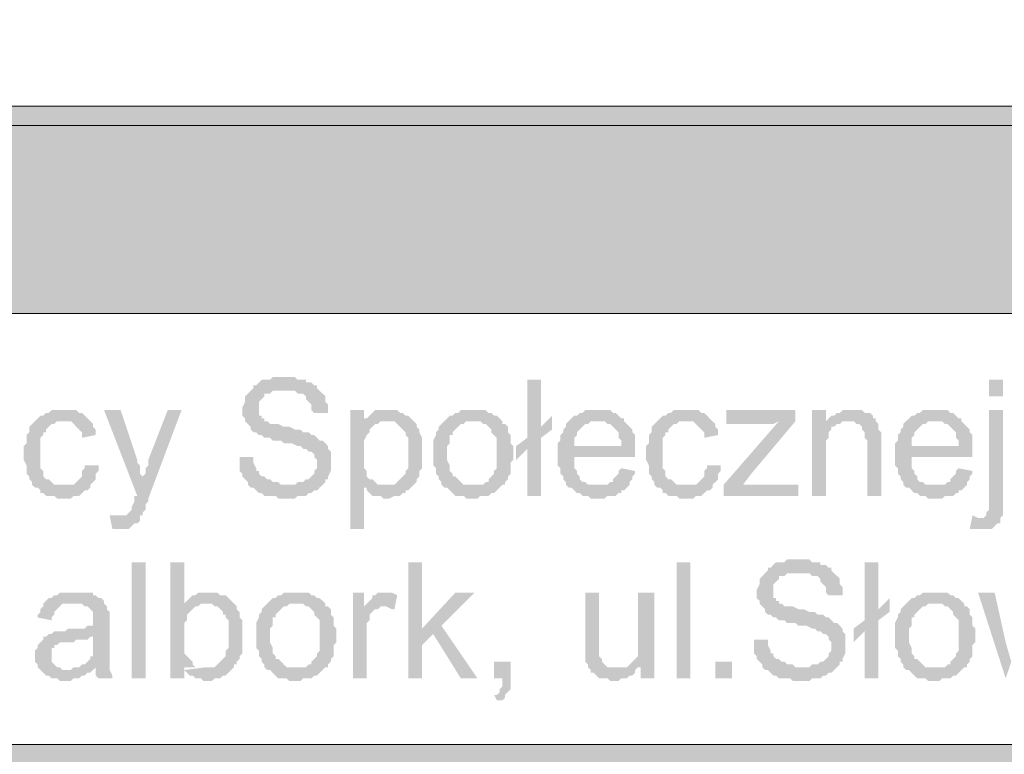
# Model space of a CAD drawing. Header units: millimetres. Extents: x -1147 to 4913, y -2332 to 921.
# Tile 87 of 119: x 4130 to 4206, y -2067 to -2011. Entities that reach past the tile are written whole.
import ezdxf

# ---------------------------------------------------------------- set-up
doc = ezdxf.new("R2010")
doc.units = ezdxf.units.MM
doc.header["$LTSCALE"] = 0.2
doc.layers.add('C00-00-00', color=7, linetype='Continuous')
doc.layers.add('CF7-FB-F5', color=7, linetype='Continuous', true_color=0xf7fbf5)

msp = doc.modelspace()

# ---------------------------------------------------------------- hatches: boundary and pattern name
at = {"layer": 'C00-00-00'}
h = msp.add_hatch(color=256, dxfattribs=at)
h.dxf.hatch_style = 2
h.paths.add_polyline_path([(4061.847, -2017.178), (4061.847, -2018.66), (4876.764, -2018.66)])
h = msp.add_hatch(color=256, dxfattribs=at)
h.dxf.hatch_style = 2
h.paths.add_polyline_path([(4061.847, -2017.178), (4876.764, -2017.178), (4876.764, -2018.66)])
h = msp.add_hatch(color=256, dxfattribs=at)
h.dxf.hatch_style = 2
h.paths.add_polyline_path([(4063.328, -2018.66), (4063.328, -2033.054), (4261.873, -2033.054)])
h = msp.add_hatch(color=256, dxfattribs=at)
h.dxf.hatch_style = 2
h.paths.add_polyline_path([(4063.328, -2018.66), (4261.873, -2018.66), (4261.873, -2033.054)])
h = msp.add_hatch(color=256, dxfattribs=at)
h.dxf.hatch_style = 2
h.paths.add_polyline_path([(4150.533, -2037.921), (4149.687, -2037.921), (4149.478, -2038.134), (4148.84, -2038.134), (4148.631, -2038.344), (4148.419, -2038.557), (4148.206, -2038.557), (4148.206, -2038.768), (4147.997, -2038.98), (4147.785, -2039.191), (4147.572, -2039.404), (4147.572, -2039.827), (4147.359, -2040.249), (4147.359, -2040.885), (4147.572, -2041.096), (4147.572, -2041.308), (4147.785, -2041.519), (4147.997, -2041.732), (4147.997, -2041.943), (4148.206, -2042.155), (4148.419, -2042.155), (4148.631, -2042.366), (4148.84, -2042.366), (4149.053, -2042.579), (4149.478, -2042.579), (4149.687, -2042.79), (4150.325, -2042.79), (4150.533, -2043.002), (4151.172, -2043.002), (4151.593, -2043.213), (4151.806, -2043.213), (4152.018, -2043.426), (4152.227, -2043.426), (4152.44, -2043.637), (4152.652, -2043.637), (4152.861, -2043.848), (4152.861, -2044.06), (4153.074, -2044.271), (4153.074, -2044.694), (4153.074, -2044.907), (4152.861, -2045.118), (4152.861, -2045.33), (4152.652, -2045.541), (4152.44, -2045.754), (4152.227, -2045.754), (4152.018, -2045.965), (4151.593, -2045.965), (4151.38, -2046.177), (4147.785, -2046.177), (4147.997, -2046.388), (4148.206, -2046.388), (4148.419, -2046.601), (4148.631, -2046.812), (4148.84, -2046.812), (4149.053, -2047.024), (4149.899, -2047.024), (4150.112, -2047.235), (4151.38, -2047.235), (4151.593, -2047.024), (4152.227, -2047.024), (4152.44, -2046.812), (4152.652, -2046.812), (4152.861, -2046.601), (4153.074, -2046.601), (4153.286, -2046.388), (4153.499, -2046.177), (4153.712, -2045.965), (4153.712, -2045.754), (4153.92, -2045.754), (4153.92, -2045.541), (4154.133, -2045.118), (4154.133, -2044.483), (4154.133, -2043.637), (4153.92, -2043.426), (4153.92, -2043.213), (4153.712, -2043.002), (4153.499, -2042.79), (4153.286, -2042.79), (4153.074, -2042.579), (4152.861, -2042.366), (4152.652, -2042.366), (4152.44, -2042.155), (4152.018, -2042.155), (4151.806, -2041.943), (4151.38, -2041.943), (4150.959, -2041.732), (4150.533, -2041.732), (4150.112, -2041.519), (4149.478, -2041.519), (4149.265, -2041.308), (4149.053, -2041.308), (4149.053, -2041.096), (4148.84, -2041.096), (4148.84, -2040.885), (4148.631, -2040.885), (4148.631, -2040.249), (4148.631, -2039.827), (4148.84, -2039.615), (4149.053, -2039.404), (4149.053, -2039.191), (4149.478, -2039.191), (4149.687, -2038.98), (4153.286, -2038.98), (4153.074, -2038.768), (4153.074, -2038.557), (4152.861, -2038.557), (4152.652, -2038.344), (4152.227, -2038.344), (4152.227, -2038.134), (4151.593, -2038.134), (4151.38, -2037.921), (4150.746, -2037.921)])
h = msp.add_hatch(color=256, dxfattribs=at)
h.dxf.hatch_style = 2
h.paths.add_polyline_path([(4170.221, -2038.134), (4169.162, -2038.134), (4169.162, -2042.579), (4168.315, -2043.213), (4169.162, -2043.426), (4169.162, -2047.024), (4170.221, -2047.024), (4170.221, -2042.579), (4171.068, -2041.943), (4170.221, -2041.732)])
h = msp.add_hatch(color=256, dxfattribs=at)
h.dxf.hatch_style = 2
h.paths.add_polyline_path([(4205.567, -2039.404), (4205.567, -2038.133), (4204.509, -2038.133), (4204.509, -2039.404)])
h = msp.add_hatch(color=256, dxfattribs=at)
h.dxf.hatch_style = 2
h.paths.add_polyline_path([(4153.286, -2038.98), (4150.533, -2038.98), (4151.38, -2038.98), (4151.593, -2039.191), (4152.018, -2039.191), (4152.227, -2039.404), (4152.227, -2039.615), (4152.44, -2039.827), (4152.652, -2040.038), (4152.652, -2040.462), (4152.861, -2040.673), (4153.92, -2040.673), (4153.92, -2040.038), (4153.712, -2039.827), (4153.712, -2039.404), (4153.499, -2039.191)])
h = msp.add_hatch(color=256, dxfattribs=at)
h.dxf.hatch_style = 2
h.paths.add_polyline_path([(4133.603, -2040.462), (4132.756, -2040.462), (4132.543, -2040.673), (4132.331, -2040.673), (4132.118, -2040.885), (4131.909, -2040.885), (4131.697, -2041.096), (4131.484, -2041.308), (4131.271, -2041.519), (4131.063, -2041.732), (4131.063, -2042.155), (4130.85, -2042.366), (4130.85, -2043.002), (4130.637, -2043.213), (4130.637, -2044.271), (4130.85, -2044.694), (4130.85, -2045.33), (4131.063, -2045.541), (4131.063, -2045.754), (4131.271, -2045.965), (4131.271, -2046.177), (4131.484, -2046.388), (4133.603, -2046.177), (4132.965, -2046.177), (4132.756, -2045.965), (4132.543, -2045.754), (4132.331, -2045.754), (4132.118, -2045.541), (4132.118, -2045.118), (4131.909, -2044.907), (4131.909, -2042.579), (4132.118, -2042.366), (4132.118, -2042.155), (4132.331, -2042.155), (4132.331, -2041.943), (4132.543, -2041.732), (4132.756, -2041.519), (4132.965, -2041.519), (4133.177, -2041.308), (4135.718, -2041.308), (4135.509, -2041.096), (4135.296, -2040.885), (4135.084, -2040.673), (4134.871, -2040.673), (4134.658, -2040.462), (4134.024, -2040.462)])
h = msp.add_hatch(color=256, dxfattribs=at)
h.dxf.hatch_style = 2
h.paths.add_polyline_path([(4138.049, -2040.462), (4136.777, -2040.462), (4139.317, -2047.024), (4139.739, -2045.754), (4139.739, -2045.541), (4139.53, -2045.33), (4139.53, -2044.694), (4139.317, -2044.483), (4139.317, -2044.271)])
h = msp.add_hatch(color=256, dxfattribs=at)
h.dxf.hatch_style = 2
h.paths.add_polyline_path([(4142.704, -2040.462), (4141.645, -2040.462), (4140.164, -2044.271), (4140.164, -2044.694), (4139.951, -2044.907), (4139.951, -2045.33), (4139.739, -2045.541), (4139.739, -2045.754), (4139.317, -2047.024), (4139.105, -2047.024), (4139.105, -2047.446), (4138.892, -2047.869), (4138.892, -2048.082), (4138.683, -2048.293), (4138.471, -2048.505), (4137.837, -2048.505), (4139.739, -2048.505), (4139.739, -2048.293), (4139.951, -2048.082), (4139.951, -2047.658), (4140.164, -2047.446), (4140.164, -2047.235)])
h = msp.add_hatch(color=256, dxfattribs=at)
h.dxf.hatch_style = 2
h.paths.add_polyline_path([(4156.673, -2040.462), (4155.618, -2040.462), (4155.618, -2049.563), (4156.673, -2049.563), (4156.673, -2046.388), (4158.367, -2046.177), (4157.733, -2046.177), (4157.52, -2045.965), (4157.307, -2045.754), (4157.099, -2045.754), (4156.886, -2045.541), (4156.886, -2045.118), (4156.673, -2044.907), (4156.673, -2043.848), (4156.673, -2042.79), (4156.886, -2042.366), (4157.099, -2042.155), (4157.099, -2041.943), (4157.307, -2041.732), (4157.52, -2041.519), (4157.733, -2041.519), (4156.673, -2041.308)])
h = msp.add_hatch(color=256, dxfattribs=at)
h.dxf.hatch_style = 2
h.paths.add_polyline_path([(4158.367, -2040.462), (4157.52, -2040.462), (4157.307, -2040.673), (4157.099, -2040.885), (4156.886, -2041.096), (4156.673, -2041.096), (4158.367, -2041.308), (4159.001, -2041.308), (4159.213, -2041.519), (4159.426, -2041.732), (4159.635, -2041.943), (4159.847, -2042.155), (4159.847, -2042.366), (4160.06, -2042.579), (4160.06, -2044.907), (4159.847, -2045.118), (4159.847, -2045.33), (4159.635, -2045.541), (4159.426, -2045.754), (4159.213, -2045.965), (4159.001, -2046.177), (4158.367, -2046.177), (4156.673, -2046.388), (4156.886, -2046.388), (4156.886, -2046.601), (4157.099, -2046.812), (4157.307, -2047.024), (4157.945, -2047.024), (4158.154, -2047.235), (4158.579, -2047.235), (4159.001, -2047.024), (4159.426, -2047.024), (4159.635, -2046.812), (4159.847, -2046.812), (4159.847, -2046.601), (4160.06, -2046.601), (4160.273, -2046.388), (4160.481, -2046.177), (4160.694, -2045.965), (4160.694, -2045.754), (4160.907, -2045.541), (4160.907, -2045.118), (4161.12, -2044.907), (4161.12, -2043.637), (4161.12, -2042.579), (4160.907, -2042.155), (4160.907, -2041.943), (4160.694, -2041.732), (4160.694, -2041.519), (4160.481, -2041.308), (4160.273, -2041.096), (4160.06, -2040.885), (4159.847, -2040.885), (4159.635, -2040.673), (4159.426, -2040.673), (4159.213, -2040.462), (4158.792, -2040.462)])
h = msp.add_hatch(color=256, dxfattribs=at)
h.dxf.hatch_style = 2
h.paths.add_polyline_path([(4164.928, -2040.462), (4164.081, -2040.462), (4163.873, -2040.673), (4163.66, -2040.673), (4163.447, -2040.885), (4163.234, -2040.885), (4163.022, -2041.096), (4162.813, -2041.308), (4165.566, -2041.308), (4165.775, -2041.519), (4165.987, -2041.519), (4166.2, -2041.732), (4166.409, -2041.943), (4166.409, -2042.155), (4166.621, -2042.366), (4166.834, -2042.579), (4166.834, -2043.848), (4166.834, -2044.907), (4166.621, -2045.118), (4166.621, -2045.33), (4166.409, -2045.541), (4166.2, -2045.754), (4166.2, -2045.965), (4165.987, -2045.965), (4165.775, -2046.177), (4164.928, -2046.177), (4162.813, -2046.388), (4163.022, -2046.388), (4163.234, -2046.601), (4163.447, -2046.812), (4163.66, -2047.024), (4164.294, -2047.024), (4164.507, -2047.235), (4165.353, -2047.235), (4165.566, -2047.024), (4166.2, -2047.024), (4166.409, -2046.812), (4166.621, -2046.812), (4166.834, -2046.601), (4167.047, -2046.388), (4167.255, -2046.177), (4167.468, -2046.177), (4167.468, -2045.965), (4167.681, -2045.754), (4167.681, -2045.541), (4167.893, -2045.33), (4167.893, -2044.483), (4168.102, -2044.271), (4168.102, -2043.213), (4167.893, -2043.002), (4167.893, -2042.366), (4167.681, -2042.155), (4167.681, -2041.732), (4167.468, -2041.519), (4167.255, -2041.519), (4167.255, -2041.308), (4167.047, -2041.096), (4166.834, -2040.885), (4166.621, -2040.885), (4166.409, -2040.673), (4166.2, -2040.673), (4165.987, -2040.462), (4165.353, -2040.462)])
h = msp.add_hatch(color=256, dxfattribs=at)
h.dxf.hatch_style = 2
h.paths.add_polyline_path([(4174.455, -2040.462), (4173.608, -2040.462), (4173.395, -2040.673), (4173.182, -2040.673), (4172.974, -2040.885), (4172.761, -2040.885), (4172.548, -2041.096), (4172.336, -2041.308), (4175.089, -2041.308), (4175.301, -2041.519), (4175.514, -2041.519), (4175.723, -2041.732), (4175.935, -2041.943), (4176.148, -2042.155), (4176.148, -2042.579), (4176.361, -2042.79), (4176.361, -2043.213), (4172.761, -2043.213), (4177.416, -2043.213), (4177.416, -2042.366), (4177.203, -2042.155), (4177.203, -2041.943), (4176.995, -2041.732), (4176.782, -2041.519), (4176.569, -2041.308), (4176.569, -2041.096), (4176.361, -2041.096), (4176.148, -2040.885), (4175.935, -2040.673), (4175.723, -2040.673), (4175.514, -2040.462), (4174.876, -2040.462)])
h = msp.add_hatch(color=256, dxfattribs=at)
h.dxf.hatch_style = 2
h.paths.add_polyline_path([(4181.224, -2040.462), (4180.378, -2040.462), (4180.169, -2040.673), (4179.956, -2040.673), (4179.744, -2040.885), (4179.535, -2040.885), (4179.322, -2041.096), (4179.11, -2041.308), (4178.897, -2041.519), (4178.688, -2041.732), (4178.688, -2042.155), (4178.476, -2042.366), (4178.476, -2043.002), (4178.263, -2043.213), (4178.263, -2044.271), (4178.476, -2044.694), (4178.476, -2045.33), (4178.688, -2045.541), (4178.688, -2045.754), (4178.897, -2045.965), (4178.897, -2046.177), (4179.11, -2046.388), (4181.224, -2046.177), (4180.59, -2046.177), (4180.378, -2045.965), (4180.169, -2045.754), (4179.956, -2045.754), (4179.744, -2045.541), (4179.744, -2045.118), (4179.535, -2044.907), (4179.535, -2042.579), (4179.744, -2042.366), (4179.744, -2042.155), (4179.956, -2042.155), (4179.956, -2041.943), (4180.169, -2041.732), (4180.378, -2041.519), (4180.59, -2041.519), (4180.803, -2041.308), (4183.343, -2041.308), (4183.131, -2041.096), (4182.922, -2040.885), (4182.709, -2040.673), (4182.497, -2040.673), (4182.284, -2040.462), (4181.65, -2040.462)])
h = msp.add_hatch(color=256, dxfattribs=at)
h.dxf.hatch_style = 2
h.paths.add_polyline_path([(4189.692, -2040.462), (4184.403, -2040.462), (4184.403, -2041.519), (4187.998, -2041.519), (4188.424, -2041.308), (4189.692, -2041.308)])
h = msp.add_hatch(color=256, dxfattribs=at)
h.dxf.hatch_style = 2
h.paths.add_polyline_path([(4192.023, -2040.462), (4190.964, -2040.462), (4190.964, -2047.024), (4192.023, -2047.024), (4192.023, -2043.426), (4192.023, -2042.79), (4192.232, -2042.579), (4192.232, -2042.155), (4192.445, -2041.943), (4192.445, -2041.732), (4192.657, -2041.732), (4192.87, -2041.519), (4193.083, -2041.519), (4192.023, -2041.519)])
h = msp.add_hatch(color=256, dxfattribs=at)
h.dxf.hatch_style = 2
h.paths.add_polyline_path([(4193.929, -2040.462), (4193.291, -2040.462), (4193.083, -2040.673), (4192.87, -2040.673), (4192.657, -2040.885), (4192.445, -2040.885), (4192.232, -2041.096), (4192.023, -2041.308), (4194.138, -2041.308), (4194.351, -2041.519), (4194.563, -2041.519), (4194.772, -2041.732), (4194.772, -2041.943), (4194.985, -2042.155), (4194.985, -2042.579), (4195.198, -2042.79), (4195.198, -2047.024), (4196.257, -2047.024), (4196.257, -2043.002), (4196.257, -2042.155), (4196.044, -2041.943), (4196.044, -2041.519), (4195.832, -2041.308), (4195.832, -2041.096), (4195.619, -2041.096), (4195.619, -2040.885), (4195.41, -2040.673), (4194.985, -2040.673), (4194.772, -2040.462), (4194.351, -2040.462)])
h = msp.add_hatch(color=256, dxfattribs=at)
h.dxf.hatch_style = 2
h.paths.add_polyline_path([(4200.278, -2040.462), (4199.431, -2040.462), (4199.218, -2040.673), (4199.006, -2040.673), (4198.793, -2040.885), (4198.584, -2040.885), (4198.372, -2041.096), (4198.159, -2041.308), (4200.912, -2041.308), (4201.125, -2041.519), (4201.333, -2041.519), (4201.546, -2041.732), (4201.759, -2041.943), (4201.971, -2042.155), (4201.971, -2042.579), (4202.184, -2042.79), (4202.184, -2043.213), (4198.584, -2043.213), (4203.239, -2043.213), (4203.239, -2042.366), (4203.031, -2042.155), (4203.031, -2041.943), (4202.818, -2041.732), (4202.605, -2041.519), (4202.393, -2041.308), (4202.393, -2041.096), (4202.184, -2041.096), (4201.971, -2040.885), (4201.759, -2040.673), (4201.546, -2040.673), (4201.333, -2040.462), (4200.699, -2040.462)])
h = msp.add_hatch(color=256, dxfattribs=at)
h.dxf.hatch_style = 2
h.paths.add_polyline_path([(4205.567, -2040.462), (4204.512, -2040.462), (4204.512, -2048.082), (4204.299, -2048.293), (4204.299, -2048.505), (4204.086, -2048.716), (4203.878, -2048.716), (4205.358, -2048.716), (4205.567, -2048.505), (4205.567, -2047.446)])
h = msp.add_hatch(color=256, dxfattribs=at)
h.dxf.hatch_style = 2
h.paths.add_polyline_path([(4135.718, -2041.308), (4133.603, -2041.308), (4134.237, -2041.308), (4134.45, -2041.519), (4134.658, -2041.732), (4134.871, -2041.943), (4135.084, -2042.155), (4135.084, -2042.579), (4136.143, -2042.366), (4136.143, -2041.943), (4135.93, -2041.732), (4135.93, -2041.519)])
h = msp.add_hatch(color=256, dxfattribs=at)
h.dxf.hatch_style = 2
h.paths.add_polyline_path([(4156.673, -2041.096), (4156.673, -2041.308), (4157.733, -2041.519), (4157.945, -2041.308), (4158.367, -2041.308)])
h = msp.add_hatch(color=256, dxfattribs=at)
h.dxf.hatch_style = 2
h.paths.add_polyline_path([(4162.813, -2041.308), (4162.6, -2041.519), (4162.388, -2041.732), (4162.388, -2041.943), (4162.175, -2042.155), (4162.175, -2042.366), (4161.966, -2042.79), (4161.966, -2043.848), (4161.966, -2044.694), (4162.175, -2044.907), (4162.175, -2045.33), (4162.388, -2045.541), (4162.388, -2045.754), (4162.6, -2045.965), (4162.6, -2046.177), (4162.813, -2046.388), (4164.928, -2046.177), (4164.294, -2046.177), (4164.081, -2045.965), (4163.873, -2045.754), (4163.66, -2045.541), (4163.447, -2045.541), (4163.447, -2045.33), (4163.234, -2045.118), (4163.234, -2044.694), (4163.022, -2044.271), (4163.022, -2043.848), (4163.022, -2043.213), (4163.234, -2043.002), (4163.234, -2042.366), (4163.447, -2042.366), (4163.447, -2042.155), (4163.66, -2041.943), (4163.873, -2041.732), (4164.081, -2041.519), (4164.294, -2041.519), (4164.507, -2041.308), (4164.928, -2041.308)])
h = msp.add_hatch(color=256, dxfattribs=at)
h.dxf.hatch_style = 2
h.paths.add_polyline_path([(4171.068, -2040.885), (4170.221, -2041.732), (4171.068, -2041.943)])
h = msp.add_hatch(color=256, dxfattribs=at)
h.dxf.hatch_style = 2
h.paths.add_polyline_path([(4172.336, -2041.308), (4172.123, -2041.519), (4172.123, -2041.732), (4171.914, -2041.943), (4171.914, -2042.155), (4171.702, -2042.366), (4171.702, -2042.79), (4171.489, -2043.002), (4171.489, -2044.694), (4171.702, -2044.907), (4171.702, -2045.33), (4171.914, -2045.541), (4171.914, -2045.754), (4172.123, -2045.965), (4172.123, -2046.177), (4172.336, -2046.388), (4174.667, -2046.177), (4173.821, -2046.177), (4173.608, -2045.965), (4173.395, -2045.965), (4173.182, -2045.754), (4173.182, -2045.541), (4172.974, -2045.33), (4172.974, -2045.118), (4172.761, -2044.907), (4172.761, -2044.06), (4177.416, -2044.06), (4177.416, -2043.213), (4172.761, -2043.213), (4172.761, -2042.579), (4172.974, -2042.366), (4172.974, -2042.155), (4173.182, -2041.943), (4173.395, -2041.732), (4173.608, -2041.519), (4173.821, -2041.519), (4174.029, -2041.308), (4174.667, -2041.308)])
h = msp.add_hatch(color=256, dxfattribs=at)
h.dxf.hatch_style = 2
h.paths.add_polyline_path([(4183.343, -2041.308), (4181.224, -2041.308), (4181.863, -2041.308), (4182.075, -2041.519), (4182.284, -2041.732), (4182.497, -2041.943), (4182.709, -2042.155), (4182.709, -2042.579), (4183.769, -2042.366), (4183.769, -2041.943), (4183.556, -2041.732), (4183.556, -2041.519)])
h = msp.add_hatch(color=256, dxfattribs=at)
h.dxf.hatch_style = 2
h.paths.add_polyline_path([(4189.692, -2041.308), (4188.424, -2041.308), (4184.19, -2046.177), (4184.19, -2047.024), (4185.671, -2046.177), (4186.309, -2045.33)])
h = msp.add_hatch(color=256, dxfattribs=at)
h.dxf.hatch_style = 2
h.paths.add_polyline_path([(4192.023, -2041.308), (4192.023, -2041.519), (4193.083, -2041.519), (4193.291, -2041.308), (4193.717, -2041.308)])
h = msp.add_hatch(color=256, dxfattribs=at)
h.dxf.hatch_style = 2
h.paths.add_polyline_path([(4198.159, -2041.308), (4197.946, -2041.519), (4197.946, -2041.732), (4197.738, -2041.943), (4197.738, -2042.155), (4197.525, -2042.366), (4197.525, -2042.79), (4197.312, -2043.002), (4197.312, -2044.694), (4197.525, -2044.907), (4197.525, -2045.33), (4197.738, -2045.541), (4197.738, -2045.754), (4197.946, -2045.965), (4197.946, -2046.177), (4198.159, -2046.388), (4200.487, -2046.177), (4199.64, -2046.177), (4199.431, -2045.965), (4199.218, -2045.965), (4199.006, -2045.754), (4199.006, -2045.541), (4198.793, -2045.33), (4198.793, -2045.118), (4198.584, -2044.907), (4198.584, -2044.06), (4203.239, -2044.06), (4203.239, -2043.213), (4198.584, -2043.213), (4198.584, -2042.579), (4198.793, -2042.366), (4198.793, -2042.155), (4199.006, -2041.943), (4199.218, -2041.732), (4199.431, -2041.519), (4199.64, -2041.519), (4199.853, -2041.308), (4200.487, -2041.308)])
h = msp.add_hatch(color=256, dxfattribs=at)
h.dxf.hatch_style = 2
h.paths.add_polyline_path([(4168.315, -2043.213), (4168.315, -2044.271), (4169.162, -2043.426)])
h = msp.add_hatch(color=256, dxfattribs=at)
h.dxf.hatch_style = 2
h.paths.add_polyline_path([(4148.206, -2044.06), (4147.151, -2044.06), (4147.151, -2045.118), (4147.359, -2045.33), (4147.359, -2045.541), (4147.572, -2045.754), (4147.785, -2045.965), (4147.785, -2046.177), (4150.746, -2046.177), (4150.325, -2046.177), (4150.112, -2045.965), (4149.687, -2045.965), (4149.478, -2045.754), (4149.265, -2045.754), (4149.053, -2045.541), (4148.84, -2045.541), (4148.631, -2045.33), (4148.631, -2045.118), (4148.419, -2045.118), (4148.419, -2044.907), (4148.206, -2044.483), (4148.206, -2044.271)])
h = msp.add_hatch(color=256, dxfattribs=at)
h.dxf.hatch_style = 2
h.paths.add_polyline_path([(4135.296, -2044.694), (4135.296, -2044.907), (4135.084, -2045.118), (4135.084, -2045.541), (4134.871, -2045.754), (4134.658, -2045.965), (4134.45, -2046.177), (4133.603, -2046.177), (4131.484, -2046.388), (4131.697, -2046.388), (4131.909, -2046.601), (4131.909, -2046.812), (4132.118, -2046.812), (4132.331, -2047.024), (4132.965, -2047.024), (4133.177, -2047.235), (4134.237, -2047.235), (4134.45, -2047.024), (4134.871, -2047.024), (4135.084, -2046.812), (4135.296, -2046.601), (4135.509, -2046.601), (4135.718, -2046.388), (4135.718, -2046.177), (4135.93, -2045.965), (4136.143, -2045.754), (4136.143, -2045.33), (4136.356, -2045.118), (4136.356, -2044.694)])
h = msp.add_hatch(color=256, dxfattribs=at)
h.dxf.hatch_style = 2
h.paths.add_polyline_path([(4176.361, -2044.907), (4176.148, -2045.118), (4176.148, -2045.33), (4175.935, -2045.541), (4175.723, -2045.754), (4175.723, -2045.965), (4175.514, -2045.965), (4175.301, -2046.177), (4174.667, -2046.177), (4172.336, -2046.388), (4172.548, -2046.388), (4172.761, -2046.601), (4172.974, -2046.812), (4173.182, -2046.812), (4173.395, -2047.024), (4173.821, -2047.024), (4174.029, -2047.235), (4175.089, -2047.235), (4175.301, -2047.024), (4175.935, -2047.024), (4176.148, -2046.812), (4176.361, -2046.812), (4176.361, -2046.601), (4176.569, -2046.601), (4176.782, -2046.388), (4176.995, -2046.177), (4176.995, -2045.965), (4177.203, -2045.754), (4177.203, -2045.541), (4177.416, -2045.33), (4177.416, -2045.118)])
h = msp.add_hatch(color=256, dxfattribs=at)
h.dxf.hatch_style = 2
h.paths.add_polyline_path([(4182.922, -2044.694), (4182.922, -2044.907), (4182.709, -2045.118), (4182.709, -2045.541), (4182.497, -2045.754), (4182.284, -2045.965), (4182.075, -2046.177), (4181.224, -2046.177), (4179.11, -2046.388), (4179.322, -2046.388), (4179.535, -2046.601), (4179.535, -2046.812), (4179.744, -2046.812), (4179.956, -2047.024), (4180.59, -2047.024), (4180.803, -2047.235), (4181.863, -2047.235), (4182.075, -2047.024), (4182.497, -2047.024), (4182.709, -2046.812), (4182.922, -2046.601), (4183.131, -2046.601), (4183.343, -2046.388), (4183.343, -2046.177), (4183.556, -2045.965), (4183.769, -2045.754), (4183.769, -2045.33), (4183.977, -2045.118), (4183.977, -2044.694)])
h = msp.add_hatch(color=256, dxfattribs=at)
h.dxf.hatch_style = 2
h.paths.add_polyline_path([(4202.184, -2044.907), (4201.971, -2045.118), (4201.971, -2045.33), (4201.759, -2045.541), (4201.546, -2045.754), (4201.546, -2045.965), (4201.333, -2045.965), (4201.125, -2046.177), (4200.487, -2046.177), (4198.159, -2046.388), (4198.372, -2046.388), (4198.584, -2046.601), (4198.793, -2046.812), (4199.006, -2046.812), (4199.218, -2047.024), (4199.64, -2047.024), (4199.853, -2047.235), (4200.912, -2047.235), (4201.125, -2047.024), (4201.759, -2047.024), (4201.971, -2046.812), (4202.184, -2046.812), (4202.184, -2046.601), (4202.393, -2046.601), (4202.605, -2046.388), (4202.818, -2046.177), (4202.818, -2045.965), (4203.031, -2045.754), (4203.031, -2045.541), (4203.239, -2045.33), (4203.239, -2045.118)])
h = msp.add_hatch(color=256, dxfattribs=at)
h.dxf.hatch_style = 2
h.paths.add_polyline_path([(4189.904, -2046.177), (4185.671, -2046.177), (4184.19, -2047.024), (4189.904, -2047.024)])
h = msp.add_hatch(color=256, dxfattribs=at)
h.dxf.hatch_style = 2
h.paths.add_polyline_path([(4137.203, -2048.505), (4137.411, -2049.563), (4138.683, -2049.563), (4138.892, -2049.352), (4139.105, -2049.14), (4139.317, -2049.14), (4139.53, -2048.928), (4139.53, -2048.505), (4137.411, -2048.505)])
h = msp.add_hatch(color=256, dxfattribs=at)
h.dxf.hatch_style = 2
h.paths.add_polyline_path([(4203.239, -2048.505), (4203.031, -2049.563), (4204.724, -2049.563), (4204.933, -2049.352), (4205.146, -2049.14), (4205.358, -2049.14), (4205.358, -2048.716), (4203.665, -2048.716)])
h = msp.add_hatch(color=256, dxfattribs=at)
h.dxf.hatch_style = 2
h.paths.add_polyline_path([(4139.951, -2060.994), (4139.951, -2052.103), (4138.892, -2052.103), (4138.892, -2060.994)])
h = msp.add_hatch(color=256, dxfattribs=at)
h.dxf.hatch_style = 2
h.paths.add_polyline_path([(4142.913, -2052.104), (4141.857, -2052.104), (4141.857, -2060.994), (4142.913, -2060.994), (4142.913, -2060.147), (4143.972, -2060.147), (4143.76, -2060.147), (4143.551, -2059.935), (4143.551, -2059.724), (4143.338, -2059.511), (4143.126, -2059.3), (4142.913, -2059.088), (4142.913, -2056.76), (4143.126, -2056.549), (4143.126, -2056.125), (4143.338, -2055.913), (4143.551, -2055.702), (4143.76, -2055.489), (4143.972, -2055.489), (4144.185, -2055.279), (4144.61, -2055.279), (4142.913, -2055.279)])
h = msp.add_hatch(color=256, dxfattribs=at)
h.dxf.hatch_style = 2
h.paths.add_polyline_path([(4161.12, -2052.104), (4160.06, -2052.104), (4160.06, -2060.994), (4161.12, -2060.994), (4161.12, -2058.454), (4161.966, -2057.606), (4161.12, -2057.183)])
h = msp.add_hatch(color=256, dxfattribs=at)
h.dxf.hatch_style = 2
h.paths.add_polyline_path([(4181.65, -2060.994), (4181.65, -2052.103), (4180.592, -2052.103), (4180.592, -2060.994)])
h = msp.add_hatch(color=256, dxfattribs=at)
h.dxf.hatch_style = 2
h.paths.add_polyline_path([(4189.904, -2051.891), (4189.058, -2051.891), (4188.845, -2052.104), (4188.211, -2052.104), (4187.998, -2052.315), (4187.79, -2052.527), (4187.577, -2052.527), (4187.577, -2052.738), (4187.364, -2052.95), (4187.156, -2053.161), (4186.943, -2053.374), (4186.943, -2053.797), (4186.73, -2054.219), (4186.73, -2054.855), (4186.943, -2055.066), (4186.943, -2055.279), (4187.156, -2055.489), (4187.364, -2055.702), (4187.364, -2055.913), (4187.577, -2056.125), (4187.79, -2056.125), (4187.998, -2056.336), (4188.211, -2056.336), (4188.424, -2056.549), (4188.845, -2056.549), (4189.058, -2056.76), (4189.692, -2056.76), (4189.904, -2056.972), (4190.538, -2056.972), (4190.964, -2057.183), (4191.177, -2057.183), (4191.385, -2057.396), (4191.598, -2057.396), (4191.811, -2057.606), (4192.023, -2057.606), (4192.232, -2057.818), (4192.232, -2058.03), (4192.445, -2058.241), (4192.445, -2058.664), (4192.445, -2058.877), (4192.232, -2059.088), (4192.232, -2059.3), (4192.023, -2059.511), (4191.811, -2059.724), (4191.598, -2059.724), (4191.385, -2059.935), (4190.964, -2059.935), (4190.751, -2060.147), (4187.156, -2060.147), (4187.364, -2060.358), (4187.577, -2060.358), (4187.79, -2060.57), (4187.998, -2060.782), (4188.211, -2060.782), (4188.424, -2060.994), (4189.27, -2060.994), (4189.483, -2061.205), (4190.751, -2061.205), (4190.964, -2060.994), (4191.598, -2060.994), (4191.811, -2060.782), (4192.023, -2060.782), (4192.232, -2060.57), (4192.445, -2060.57), (4192.657, -2060.358), (4192.87, -2060.147), (4193.083, -2059.935), (4193.083, -2059.724), (4193.291, -2059.724), (4193.291, -2059.511), (4193.504, -2059.088), (4193.504, -2058.454), (4193.504, -2057.606), (4193.291, -2057.396), (4193.291, -2057.183), (4193.083, -2056.972), (4192.87, -2056.76), (4192.657, -2056.76), (4192.445, -2056.549), (4192.232, -2056.336), (4192.023, -2056.336), (4191.811, -2056.125), (4191.385, -2056.125), (4191.177, -2055.913), (4190.751, -2055.913), (4190.33, -2055.702), (4189.904, -2055.702), (4189.483, -2055.489), (4188.845, -2055.489), (4188.636, -2055.279), (4188.424, -2055.279), (4188.424, -2055.066), (4188.211, -2055.066), (4188.211, -2054.855), (4187.998, -2054.855), (4187.998, -2054.219), (4187.998, -2053.797), (4188.211, -2053.585), (4188.424, -2053.374), (4188.424, -2053.161), (4188.845, -2053.161), (4189.058, -2052.95), (4192.657, -2052.95), (4192.445, -2052.738), (4192.445, -2052.527), (4192.232, -2052.527), (4192.023, -2052.315), (4191.598, -2052.315), (4191.598, -2052.104), (4190.964, -2052.104), (4190.751, -2051.891), (4190.117, -2051.891)])
h = msp.add_hatch(color=256, dxfattribs=at)
h.dxf.hatch_style = 2
h.paths.add_polyline_path([(4196.044, -2052.104), (4194.985, -2052.104), (4194.985, -2056.549), (4194.138, -2057.183), (4194.985, -2057.396), (4194.985, -2060.994), (4196.044, -2060.994), (4196.044, -2056.549), (4196.891, -2055.913), (4196.044, -2055.702)])
h = msp.add_hatch(color=256, dxfattribs=at)
h.dxf.hatch_style = 2
h.paths.add_polyline_path([(4192.657, -2052.95), (4189.904, -2052.95), (4190.751, -2052.95), (4190.964, -2053.161), (4191.385, -2053.161), (4191.598, -2053.374), (4191.598, -2053.585), (4191.811, -2053.797), (4192.023, -2054.008), (4192.023, -2054.432), (4192.232, -2054.642), (4193.291, -2054.642), (4193.291, -2054.008), (4193.083, -2053.797), (4193.083, -2053.374), (4192.87, -2053.161)])
h = msp.add_hatch(color=256, dxfattribs=at)
h.dxf.hatch_style = 2
h.paths.add_polyline_path([(4134.658, -2054.432), (4133.39, -2054.432), (4133.177, -2054.642), (4132.965, -2054.642), (4132.756, -2054.855), (4132.543, -2054.855), (4132.331, -2055.066), (4132.118, -2055.279), (4135.084, -2055.279), (4135.296, -2055.489), (4135.509, -2055.489), (4135.718, -2055.702), (4135.93, -2055.913), (4135.93, -2056.549), (4135.93, -2056.972), (4135.509, -2056.972), (4135.296, -2057.183), (4134.024, -2057.183), (4133.811, -2057.396), (4132.965, -2057.396), (4132.756, -2057.606), (4132.543, -2057.606), (4135.93, -2057.818), (4135.93, -2058.241), (4135.93, -2059.3), (4135.718, -2059.3), (4135.718, -2059.511), (4135.509, -2059.724), (4135.296, -2059.935), (4135.084, -2059.935), (4134.871, -2060.147), (4134.658, -2060.147), (4136.143, -2060.147), (4136.143, -2060.782), (4136.356, -2060.994), (4137.411, -2060.994), (4137.411, -2060.782), (4137.203, -2060.358), (4137.203, -2060.147), (4137.203, -2056.76), (4137.203, -2055.913), (4136.99, -2055.702), (4136.99, -2055.489), (4136.777, -2055.279), (4136.777, -2055.066), (4136.564, -2054.855), (4136.356, -2054.855), (4136.143, -2054.642), (4135.93, -2054.642), (4135.93, -2054.432), (4134.871, -2054.432)])
h = msp.add_hatch(color=256, dxfattribs=at)
h.dxf.hatch_style = 2
h.paths.add_polyline_path([(4144.61, -2054.432), (4143.972, -2054.432), (4143.76, -2054.642), (4143.551, -2054.642), (4143.338, -2054.855), (4143.126, -2055.066), (4142.913, -2055.279), (4145.032, -2055.279), (4145.244, -2055.489), (4145.457, -2055.489), (4145.666, -2055.702), (4145.878, -2055.913), (4145.878, -2056.125), (4146.091, -2056.125), (4146.091, -2056.336), (4146.304, -2056.549), (4146.304, -2057.818), (4146.304, -2058.664), (4146.091, -2058.877), (4146.091, -2059.3), (4145.878, -2059.511), (4145.666, -2059.724), (4145.457, -2059.935), (4145.244, -2060.147), (4144.61, -2060.147), (4142.913, -2060.358), (4143.126, -2060.57), (4143.338, -2060.782), (4143.551, -2060.782), (4143.76, -2060.994), (4144.185, -2060.994), (4144.398, -2061.205), (4145.032, -2061.205), (4145.244, -2060.994), (4145.666, -2060.994), (4145.878, -2060.782), (4146.091, -2060.782), (4146.304, -2060.57), (4146.512, -2060.358), (4146.725, -2060.147), (4146.725, -2059.935), (4146.938, -2059.935), (4146.938, -2059.724), (4147.151, -2059.511), (4147.151, -2059.3), (4147.359, -2059.088), (4147.359, -2057.606), (4147.359, -2056.549), (4147.151, -2056.336), (4147.151, -2055.913), (4146.938, -2055.702), (4146.938, -2055.489), (4146.725, -2055.279), (4146.512, -2055.066), (4146.304, -2054.855), (4146.091, -2054.642), (4145.666, -2054.642), (4145.457, -2054.432), (4145.032, -2054.432)])
h = msp.add_hatch(color=256, dxfattribs=at)
h.dxf.hatch_style = 2
h.paths.add_polyline_path([(4151.38, -2054.432), (4150.533, -2054.432), (4150.325, -2054.642), (4150.112, -2054.642), (4149.899, -2054.855), (4149.687, -2054.855), (4149.478, -2055.066), (4149.265, -2055.279), (4152.018, -2055.279), (4152.227, -2055.489), (4152.44, -2055.489), (4152.652, -2055.702), (4152.861, -2055.913), (4152.861, -2056.125), (4153.074, -2056.336), (4153.286, -2056.549), (4153.286, -2057.818), (4153.286, -2058.877), (4153.074, -2059.088), (4153.074, -2059.3), (4152.861, -2059.511), (4152.652, -2059.724), (4152.652, -2059.935), (4152.44, -2059.935), (4152.227, -2060.147), (4151.38, -2060.147), (4149.265, -2060.358), (4149.478, -2060.358), (4149.687, -2060.57), (4149.899, -2060.782), (4150.112, -2060.994), (4150.746, -2060.994), (4150.959, -2061.205), (4151.806, -2061.205), (4152.018, -2060.994), (4152.652, -2060.994), (4152.861, -2060.782), (4153.074, -2060.782), (4153.286, -2060.57), (4153.499, -2060.358), (4153.712, -2060.147), (4153.92, -2060.147), (4153.92, -2059.935), (4154.133, -2059.724), (4154.133, -2059.511), (4154.346, -2059.3), (4154.346, -2058.454), (4154.558, -2058.241), (4154.558, -2057.183), (4154.346, -2056.972), (4154.346, -2056.336), (4154.133, -2056.125), (4154.133, -2055.702), (4153.92, -2055.489), (4153.712, -2055.489), (4153.712, -2055.279), (4153.499, -2055.066), (4153.286, -2054.855), (4153.074, -2054.855), (4152.861, -2054.642), (4152.652, -2054.642), (4152.44, -2054.432), (4151.806, -2054.432)])
h = msp.add_hatch(color=256, dxfattribs=at)
h.dxf.hatch_style = 2
h.paths.add_polyline_path([(4156.673, -2054.432), (4155.827, -2054.432), (4155.827, -2060.994), (4156.886, -2060.994), (4156.886, -2057.606), (4156.886, -2056.76), (4157.099, -2056.549), (4157.099, -2056.336), (4157.099, -2056.125), (4157.307, -2055.913), (4157.52, -2055.702), (4157.733, -2055.702), (4157.945, -2055.489), (4158.154, -2055.489), (4156.673, -2055.489)])
h = msp.add_hatch(color=256, dxfattribs=at)
h.dxf.hatch_style = 2
h.paths.add_polyline_path([(4158.154, -2054.432), (4157.733, -2054.432), (4157.52, -2054.642), (4157.307, -2054.642), (4157.307, -2054.855), (4157.099, -2055.066), (4156.886, -2055.279), (4156.673, -2055.489), (4158.367, -2055.489), (4158.792, -2055.702), (4159.001, -2055.702), (4159.213, -2054.642), (4158.792, -2054.432), (4158.367, -2054.432)])
h = msp.add_hatch(color=256, dxfattribs=at)
h.dxf.hatch_style = 2
h.paths.add_polyline_path([(4165.141, -2054.432), (4163.66, -2054.432), (4161.12, -2057.183), (4161.966, -2057.606), (4164.081, -2060.994), (4165.353, -2060.994), (4162.6, -2056.972)])
h = msp.add_hatch(color=256, dxfattribs=at)
h.dxf.hatch_style = 2
h.paths.add_polyline_path([(4174.667, -2054.432), (4173.608, -2054.432), (4173.608, -2059.724), (4173.821, -2059.935), (4173.821, -2060.147), (4174.029, -2060.358), (4174.029, -2060.57), (4174.242, -2060.57), (4174.455, -2060.782), (4174.667, -2060.994), (4175.301, -2060.994), (4175.514, -2061.205), (4176.148, -2061.205), (4176.361, -2060.994), (4176.782, -2060.994), (4176.995, -2060.782), (4177.203, -2060.782), (4177.416, -2060.57), (4177.416, -2060.358), (4177.629, -2060.147), (4175.301, -2060.147), (4175.089, -2059.935), (4174.876, -2059.724), (4174.876, -2059.511), (4174.667, -2059.3), (4174.667, -2059.088), (4174.667, -2058.03)])
h = msp.add_hatch(color=256, dxfattribs=at)
h.dxf.hatch_style = 2
h.paths.add_polyline_path([(4178.897, -2054.432), (4177.629, -2054.432), (4177.629, -2058.03), (4177.629, -2059.3), (4177.416, -2059.511), (4177.203, -2059.724), (4176.995, -2059.935), (4177.842, -2060.147), (4177.842, -2060.994), (4178.897, -2060.994)])
h = msp.add_hatch(color=256, dxfattribs=at)
h.dxf.hatch_style = 2
h.paths.add_polyline_path([(4196.891, -2054.855), (4196.044, -2055.702), (4196.891, -2055.913)])
h = msp.add_hatch(color=256, dxfattribs=at)
h.dxf.hatch_style = 2
h.paths.add_polyline_path([(4200.278, -2054.432), (4199.431, -2054.432), (4199.218, -2054.642), (4199.006, -2054.642), (4198.793, -2054.855), (4198.584, -2054.855), (4198.372, -2055.066), (4198.159, -2055.279), (4200.912, -2055.279), (4201.125, -2055.489), (4201.333, -2055.489), (4201.546, -2055.702), (4201.759, -2055.913), (4201.759, -2056.125), (4201.971, -2056.336), (4202.184, -2056.549), (4202.184, -2057.818), (4202.184, -2058.877), (4201.971, -2059.088), (4201.971, -2059.3), (4201.759, -2059.511), (4201.546, -2059.724), (4201.546, -2059.935), (4201.333, -2059.935), (4201.125, -2060.147), (4200.278, -2060.147), (4198.159, -2060.358), (4198.372, -2060.358), (4198.584, -2060.57), (4198.793, -2060.782), (4199.006, -2060.994), (4199.64, -2060.994), (4199.853, -2061.205), (4200.699, -2061.205), (4200.912, -2060.994), (4201.546, -2060.994), (4201.759, -2060.782), (4201.971, -2060.782), (4202.184, -2060.57), (4202.393, -2060.358), (4202.605, -2060.147), (4202.818, -2060.147), (4202.818, -2059.935), (4203.031, -2059.724), (4203.031, -2059.511), (4203.239, -2059.3), (4203.239, -2058.454), (4203.452, -2058.241), (4203.452, -2057.183), (4203.239, -2056.972), (4203.239, -2056.336), (4203.031, -2056.125), (4203.031, -2055.702), (4202.818, -2055.489), (4202.605, -2055.489), (4202.605, -2055.279), (4202.393, -2055.066), (4202.184, -2054.855), (4201.971, -2054.855), (4201.759, -2054.642), (4201.546, -2054.642), (4201.333, -2054.432), (4200.699, -2054.432)])
h = msp.add_hatch(color=256, dxfattribs=at)
h.dxf.hatch_style = 2
h.paths.add_polyline_path([(4204.933, -2054.432), (4203.665, -2054.432), (4205.78, -2060.994), (4206.205, -2059.724), (4205.78, -2058.241)])
h = msp.add_hatch(color=256, dxfattribs=at)
h.dxf.hatch_style = 2
h.paths.add_polyline_path([(4132.118, -2055.279), (4132.118, -2055.489), (4131.909, -2055.702), (4131.909, -2055.913), (4131.697, -2056.125), (4131.697, -2056.336), (4132.756, -2056.549), (4132.756, -2056.336), (4132.965, -2056.125), (4132.965, -2055.913), (4133.177, -2055.702), (4133.39, -2055.489), (4133.603, -2055.279), (4134.45, -2055.279)])
h = msp.add_hatch(color=256, dxfattribs=at)
h.dxf.hatch_style = 2
h.paths.add_polyline_path([(4149.265, -2055.279), (4149.053, -2055.489), (4148.84, -2055.702), (4148.84, -2055.913), (4148.631, -2056.125), (4148.631, -2056.336), (4148.419, -2056.76), (4148.419, -2057.818), (4148.419, -2058.664), (4148.631, -2058.877), (4148.631, -2059.3), (4148.84, -2059.511), (4148.84, -2059.724), (4149.053, -2059.935), (4149.053, -2060.147), (4149.265, -2060.358), (4151.38, -2060.147), (4150.746, -2060.147), (4150.533, -2059.935), (4150.325, -2059.724), (4150.112, -2059.511), (4149.899, -2059.511), (4149.899, -2059.3), (4149.687, -2059.088), (4149.687, -2058.664), (4149.478, -2058.241), (4149.478, -2057.818), (4149.478, -2057.183), (4149.687, -2056.972), (4149.687, -2056.336), (4149.899, -2056.336), (4149.899, -2056.125), (4150.112, -2055.913), (4150.325, -2055.702), (4150.533, -2055.489), (4150.746, -2055.489), (4150.959, -2055.279), (4151.38, -2055.279)])
h = msp.add_hatch(color=256, dxfattribs=at)
h.dxf.hatch_style = 2
h.paths.add_polyline_path([(4198.159, -2055.279), (4197.946, -2055.489), (4197.738, -2055.702), (4197.738, -2055.913), (4197.525, -2056.125), (4197.525, -2056.336), (4197.312, -2056.76), (4197.312, -2057.818), (4197.312, -2058.664), (4197.525, -2058.877), (4197.525, -2059.3), (4197.738, -2059.511), (4197.738, -2059.724), (4197.946, -2059.935), (4197.946, -2060.147), (4198.159, -2060.358), (4200.278, -2060.147), (4199.64, -2060.147), (4199.431, -2059.935), (4199.218, -2059.724), (4199.006, -2059.511), (4198.793, -2059.511), (4198.793, -2059.3), (4198.584, -2059.088), (4198.584, -2058.664), (4198.372, -2058.241), (4198.372, -2057.818), (4198.372, -2057.183), (4198.584, -2056.972), (4198.584, -2056.336), (4198.793, -2056.336), (4198.793, -2056.125), (4199.006, -2055.913), (4199.218, -2055.702), (4199.431, -2055.489), (4199.64, -2055.489), (4199.853, -2055.279), (4200.278, -2055.279)])
h = msp.add_hatch(color=256, dxfattribs=at)
h.dxf.hatch_style = 2
h.paths.add_polyline_path([(4132.543, -2057.606), (4132.331, -2057.818), (4132.118, -2057.818), (4132.118, -2058.03), (4131.909, -2058.241), (4131.697, -2058.454), (4131.697, -2058.664), (4131.484, -2058.877), (4131.484, -2059.3), (4131.484, -2059.724), (4131.697, -2059.935), (4131.697, -2060.147), (4131.909, -2060.358), (4132.118, -2060.57), (4132.331, -2060.782), (4132.543, -2060.782), (4132.756, -2060.994), (4133.177, -2060.994), (4133.39, -2061.205), (4134.237, -2061.205), (4134.45, -2060.994), (4134.871, -2060.994), (4135.084, -2060.782), (4135.296, -2060.782), (4135.509, -2060.57), (4135.718, -2060.57), (4135.93, -2060.358), (4133.603, -2060.358), (4133.39, -2060.147), (4133.177, -2060.147), (4132.965, -2059.935), (4132.756, -2059.724), (4132.756, -2059.3), (4132.756, -2058.664), (4132.965, -2058.664), (4132.965, -2058.454), (4133.177, -2058.454), (4133.39, -2058.241), (4134.45, -2058.241), (4134.658, -2058.03), (4135.509, -2058.03), (4135.718, -2057.818), (4135.93, -2057.818)])
h = msp.add_hatch(color=256, dxfattribs=at)
h.dxf.hatch_style = 2
h.paths.add_polyline_path([(4194.138, -2057.183), (4194.138, -2058.241), (4194.985, -2057.396)])
h = msp.add_hatch(color=256, dxfattribs=at)
h.dxf.hatch_style = 2
h.paths.add_polyline_path([(4187.577, -2058.03), (4186.517, -2058.03), (4186.517, -2059.088), (4186.73, -2059.3), (4186.73, -2059.511), (4186.943, -2059.724), (4187.156, -2059.935), (4187.156, -2060.147), (4190.117, -2060.147), (4189.692, -2060.147), (4189.483, -2059.935), (4189.058, -2059.935), (4188.845, -2059.724), (4188.636, -2059.724), (4188.424, -2059.511), (4188.211, -2059.511), (4187.998, -2059.3), (4187.998, -2059.088), (4187.79, -2059.088), (4187.79, -2058.877), (4187.577, -2058.454), (4187.577, -2058.241)])
h = msp.add_hatch(color=256, dxfattribs=at)
h.dxf.hatch_style = 2
h.paths.add_polyline_path([(4134.658, -2060.147), (4134.45, -2060.147), (4134.237, -2060.358), (4134.024, -2060.358), (4135.93, -2060.358), (4136.143, -2060.147)])
h = msp.add_hatch(color=256, dxfattribs=at)
h.dxf.hatch_style = 2
h.paths.add_polyline_path([(4167.893, -2059.724), (4166.621, -2059.724), (4166.621, -2060.994), (4167.255, -2060.994), (4167.255, -2061.628), (4167.047, -2061.839), (4167.047, -2062.052), (4166.834, -2062.263), (4166.621, -2062.263), (4166.834, -2062.686), (4167.255, -2062.686), (4167.468, -2062.475), (4167.468, -2062.263), (4167.681, -2062.052), (4167.893, -2061.839), (4167.893, -2060.994)])
h = msp.add_hatch(color=256, dxfattribs=at)
h.dxf.hatch_style = 2
h.paths.add_polyline_path([(4176.995, -2059.935), (4176.782, -2060.147), (4175.935, -2060.147), (4177.842, -2060.147)])
h = msp.add_hatch(color=256, dxfattribs=at)
h.dxf.hatch_style = 2
h.paths.add_polyline_path([(4184.824, -2060.994), (4184.824, -2059.724), (4183.555, -2059.724), (4183.555, -2060.994)])
h = msp.add_hatch(color=256, dxfattribs=at)
h.dxf.hatch_style = 2
h.paths.add_polyline_path([(4061.847, -2066.073), (4061.847, -2067.555), (4876.764, -2067.555)])
h = msp.add_hatch(color=256, dxfattribs=at)
h.dxf.hatch_style = 2
h.paths.add_polyline_path([(4061.847, -2066.073), (4876.764, -2066.073), (4876.764, -2067.555)])
at = {"layer": 'CF7-FB-F5'}
h = msp.add_hatch(color=256, dxfattribs=at)
h.dxf.hatch_style = 2
h.paths.add_polyline_path([(4136.777, -2020.353), (4136.356, -2020.353), (4135.93, -2020.565), (4135.084, -2020.565), (4134.658, -2020.776), (4134.237, -2020.776), (4133.811, -2020.989), (4133.603, -2020.989), (4133.39, -2021.199), (4133.177, -2021.412), (4137.411, -2021.412), (4137.624, -2021.623), (4138.258, -2021.623), (4138.471, -2021.835), (4138.892, -2021.835), (4139.105, -2022.047), (4139.317, -2022.259), (4139.53, -2022.259), (4139.739, -2022.47), (4139.951, -2022.681), (4140.164, -2022.893), (4140.164, -2023.104), (4140.377, -2023.317), (4140.377, -2023.528), (4140.585, -2023.74), (4140.585, -2024.587), (4140.798, -2024.798), (4140.798, -2025.221), (4140.585, -2025.645), (4140.585, -2026.279), (4140.377, -2026.702), (4140.377, -2026.915), (4140.164, -2027.126), (4140.164, -2027.338), (4139.951, -2027.55), (4139.739, -2027.55), (4139.53, -2027.762), (4139.317, -2027.973), (4139.105, -2028.185), (4138.892, -2028.185), (4138.471, -2028.396), (4138.258, -2028.609), (4137.411, -2028.609), (4136.99, -2028.82), (4136.777, -2028.82), (4140.377, -2028.82), (4140.585, -2028.609), (4140.798, -2028.396), (4141.011, -2028.185), (4141.223, -2027.973), (4141.432, -2027.762), (4141.645, -2027.55), (4141.645, -2027.338), (4141.857, -2027.126), (4141.857, -2026.915), (4142.066, -2026.702), (4142.066, -2026.492), (4142.279, -2026.068), (4142.279, -2024.163), (4142.066, -2023.74), (4142.066, -2023.317), (4141.857, -2023.104), (4141.857, -2022.893), (4141.645, -2022.681), (4141.432, -2022.47), (4141.223, -2022.259), (4141.011, -2022.047), (4140.798, -2021.835), (4140.585, -2021.623), (4140.377, -2021.412), (4140.164, -2021.412), (4139.951, -2021.199), (4139.739, -2020.989), (4139.53, -2020.989), (4139.317, -2020.776), (4138.683, -2020.776), (4138.258, -2020.565), (4137.411, -2020.565), (4136.99, -2020.353)])
h = msp.add_hatch(color=256, dxfattribs=at)
h.dxf.hatch_style = 2
h.paths.add_polyline_path([(4149.478, -2020.565), (4144.398, -2020.565), (4144.398, -2029.667), (4145.878, -2029.667), (4145.878, -2025.645), (4147.572, -2025.645), (4150.325, -2025.434), (4151.38, -2025.434), (4151.593, -2025.221), (4152.018, -2025.221), (4152.227, -2025.011), (4152.44, -2025.011), (4152.652, -2024.798), (4152.861, -2024.587), (4145.878, -2024.587), (4145.878, -2021.623), (4149.478, -2021.623), (4152.861, -2021.412), (4152.652, -2021.199), (4152.44, -2020.989), (4152.227, -2020.989), (4151.806, -2020.776), (4150.959, -2020.776), (4150.746, -2020.565), (4149.899, -2020.565)])
h = msp.add_hatch(color=256, dxfattribs=at)
h.dxf.hatch_style = 2
h.paths.add_polyline_path([(4133.177, -2021.412), (4132.965, -2021.623), (4132.756, -2021.623), (4132.543, -2021.835), (4132.331, -2022.047), (4132.118, -2022.047), (4132.118, -2022.259), (4131.909, -2022.47), (4131.697, -2022.681), (4131.697, -2022.893), (4131.484, -2023.104), (4131.484, -2023.317), (4131.271, -2023.528), (4131.271, -2024.374), (4131.063, -2024.587), (4131.063, -2025.221), (4131.063, -2025.857), (4131.271, -2026.068), (4131.271, -2026.492), (4131.484, -2026.702), (4131.484, -2026.915), (4131.697, -2027.338), (4131.697, -2027.55), (4131.909, -2027.55), (4131.909, -2027.762), (4132.118, -2027.973), (4132.331, -2028.185), (4132.543, -2028.396), (4132.756, -2028.609), (4132.965, -2028.609), (4133.177, -2028.82), (4133.39, -2029.032), (4133.811, -2029.243), (4134.237, -2029.243), (4134.45, -2029.456), (4134.871, -2029.456), (4135.084, -2029.667), (4138.258, -2029.667), (4138.683, -2029.456), (4138.892, -2029.456), (4139.317, -2029.243), (4139.53, -2029.243), (4139.951, -2029.032), (4140.164, -2028.82), (4140.377, -2028.82), (4136.356, -2028.82), (4135.93, -2028.609), (4135.509, -2028.609), (4135.084, -2028.396), (4134.871, -2028.396), (4134.658, -2028.185), (4134.237, -2028.185), (4134.024, -2027.973), (4133.811, -2027.762), (4133.603, -2027.55), (4133.39, -2027.338), (4133.39, -2027.126), (4133.177, -2026.915), (4132.965, -2026.702), (4132.965, -2026.492), (4132.756, -2026.279), (4132.756, -2024.163), (4132.965, -2023.951), (4132.965, -2023.317), (4133.177, -2023.104), (4133.177, -2022.893), (4133.39, -2022.893), (4133.603, -2022.681), (4133.811, -2022.47), (4133.811, -2022.259), (4134.024, -2022.259), (4134.237, -2022.047), (4134.658, -2021.835), (4134.871, -2021.835), (4135.084, -2021.623), (4135.718, -2021.623), (4136.143, -2021.412), (4136.777, -2021.412)])
h = msp.add_hatch(color=256, dxfattribs=at)
h.dxf.hatch_style = 2
h.paths.add_polyline_path([(4152.861, -2021.412), (4149.478, -2021.623), (4150.746, -2021.623), (4150.959, -2021.835), (4151.172, -2021.835), (4151.38, -2022.047), (4151.593, -2022.259), (4151.806, -2022.259), (4152.018, -2022.47), (4152.018, -2023.104), (4152.018, -2023.74), (4151.806, -2023.951), (4151.593, -2023.951), (4151.38, -2024.163), (4151.172, -2024.374), (4150.533, -2024.374), (4150.325, -2024.587), (4145.878, -2024.587), (4152.861, -2024.587), (4153.074, -2024.374), (4153.286, -2024.163), (4153.499, -2023.951), (4153.499, -2023.74), (4153.712, -2023.528), (4153.712, -2022.681), (4153.499, -2022.47), (4153.499, -2022.047), (4153.286, -2021.835), (4153.286, -2021.623), (4153.074, -2021.623)])
h = msp.add_hatch(color=256, dxfattribs=at)
h.dxf.hatch_style = 2
h.paths.add_polyline_path([(4157.945, -2024.374), (4157.945, -2023.104), (4156.252, -2023.104), (4156.252, -2024.374)])
h = msp.add_hatch(color=256, dxfattribs=at)
h.dxf.hatch_style = 2
h.paths.add_polyline_path([(4150.325, -2025.434), (4147.572, -2025.645), (4148.631, -2025.645), (4148.84, -2025.857), (4149.265, -2025.857), (4149.478, -2026.068), (4149.687, -2026.279), (4150.112, -2026.492), (4150.112, -2026.702), (4150.325, -2026.915), (4150.533, -2026.915), (4150.746, -2027.126), (4150.959, -2027.55), (4151.172, -2027.762), (4152.652, -2029.667), (4154.558, -2029.667), (4152.652, -2027.126), (4152.44, -2026.915), (4152.227, -2026.702), (4152.018, -2026.492), (4151.806, -2026.279), (4151.593, -2026.068), (4151.38, -2025.857), (4150.959, -2025.857), (4150.746, -2025.645)])
h = msp.add_hatch(color=256, dxfattribs=at)
h.dxf.hatch_style = 2
h.paths.add_polyline_path([(4157.945, -2029.667), (4157.945, -2028.396), (4156.252, -2028.396), (4156.252, -2029.667)])

# ---------------------------------------------------------------- linework, layer by layer
at = {"layer": 'C00-00-00', "lineweight": 0}
for points in [[(4876.764, -2017.178), (4876.764, -1954.313), (4061.847, -1954.313), (4061.847, -2017.178)], [(4875.282, -2017.178), (4875.282, -1955.794), (4063.328, -1955.794), (4063.328, -2017.178)], [(4876.764, -2066.073), (4876.764, -2017.178), (4061.847, -2017.178), (4061.847, -2066.073)], [(4875.282, -2066.073), (4875.282, -2018.66), (4063.328, -2018.66), (4063.328, -2066.073)], [(4261.873, -2033.054), (4261.873, -2018.661), (4063.33, -2018.661), (4063.33, -2033.054)], [(4876.764, -2181.432), (4876.764, -2066.073), (4061.847, -2066.073), (4061.847, -2181.432)]]:
    msp.add_lwpolyline(points, close=True, dxfattribs=at)

doc.saveas('drawing.dxf')
